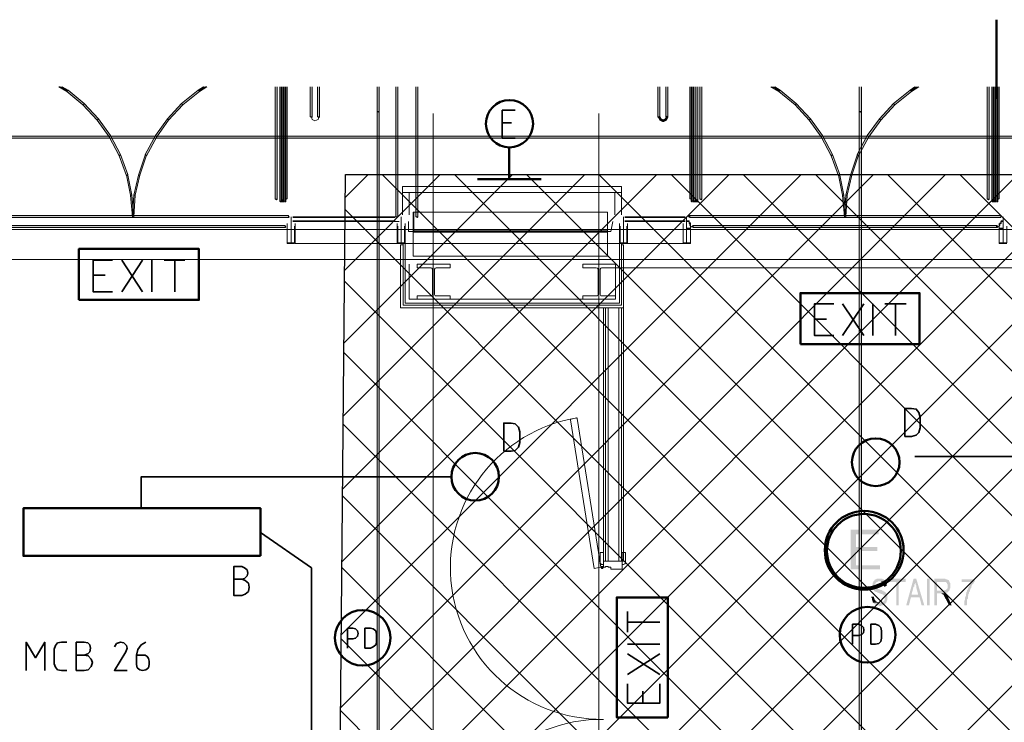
# Model space of a CAD drawing. Header units: millimetres. Extents: x 1.7 to 32.8, y 0.3 to 23.1.
# Tile 49 of 106: x 6.9 to 9.4, y 21.3 to 23.1. Entities that reach past the tile are written whole.
import ezdxf

# ---------------------------------------------------------------- set-up
doc = ezdxf.new("R2010")
doc.units = ezdxf.units.MM
doc.layers.add('PDF_Geometry', color=9, linetype='Continuous', true_color=0x808080)
doc.layers.add('PDF_Solid Fills', color=9, linetype='Continuous', true_color=0x808080)

msp = doc.modelspace()

# ---------------------------------------------------------------- hatches: boundary and pattern name
h = msp.add_hatch()
h.set_pattern_fill('ANSI37', color=256, scale=0.04)
h.paths.add_polyline_path([(7.7386, 22.7025), (12.398, 22.7025), (12.398, 20.2896), (20.6471, 20.2896), (20.6471, 18.615), (17.6427, 18.615), (17.6427, 12.7826), (14.7691, 12.7826), (14.7691, 18.5971), (7.7013, 18.5971)])
at = {"layer": 'PDF_Solid Fills', "transparency": 33554559}
for color, points in [(256, [(7.0876, 22.8777), (7.0891, 22.8793), (7.0492, 22.9127), (7.0474, 22.9109), (7.0458, 22.9093), (7.0858, 22.8759)]), (256, [(7.3742, 22.9109), (7.3724, 22.9127), (7.3309, 22.8793), (7.3325, 22.8777), (7.3343, 22.8759), (7.3758, 22.9093)]), (256, [(7.5791, 22.636), (7.5807, 22.636), (7.5807, 22.921), (7.5758, 22.921), (7.5758, 22.636)]), (256, [(7.5875, 22.636), (7.5891, 22.636), (7.5891, 22.921), (7.5841, 22.921), (7.5841, 22.636)]), (256, [(7.6541, 22.8459), (7.6559, 22.8459), (7.6559, 22.921), (7.6509, 22.921), (7.6509, 22.8459)]), (256, [(8.5391, 22.8459), (8.5409, 22.8459), (8.5409, 22.921), (8.5357, 22.921), (8.5357, 22.8459)]), (256, [(8.6041, 22.636), (8.6059, 22.636), (8.6059, 22.921), (8.6007, 22.921), (8.6007, 22.636)]), (256, [(8.6142, 22.636), (8.6158, 22.636), (8.6158, 22.921), (8.6108, 22.921), (8.6108, 22.636)]), (256, [(8.8591, 22.8777), (8.8607, 22.8793), (8.8207, 22.9127), (8.8192, 22.9109), (8.8174, 22.9093), (8.8575, 22.8759)]), (256, [(9.1458, 22.9109), (9.1442, 22.9127), (9.1024, 22.8793), (9.104, 22.8777), (9.1058, 22.8759), (9.1473, 22.9093)]), (256, [(9.3507, 22.636), (9.3525, 22.636), (9.3525, 22.921), (9.3475, 22.921), (9.3475, 22.636)]), (256, [(9.359, 22.636), (9.3608, 22.636), (9.3608, 22.921), (9.3557, 22.921), (9.3557, 22.636)]), (256, [(7.1225, 22.8393), (7.1241, 22.8409), (7.0891, 22.8793), (7.0876, 22.8777), (7.0858, 22.8759), (7.1207, 22.8375)]), (256, [(7.3325, 22.8777), (7.3309, 22.8793), (7.2959, 22.8409), (7.2975, 22.8393), (7.299, 22.8375), (7.3343, 22.8759)]), (256, [(8.8941, 22.8393), (8.8957, 22.8409), (8.8607, 22.8793), (8.8591, 22.8777), (8.8575, 22.8759), (8.8925, 22.8375)]), (256, [(9.104, 22.8777), (9.1024, 22.8793), (9.0674, 22.8409), (9.069, 22.8393), (9.0708, 22.8375), (9.1058, 22.8759)]), (256, [(7.1526, 22.7976), (7.1541, 22.7994), (7.1241, 22.8409), (7.1225, 22.8393), (7.1207, 22.8375), (7.1508, 22.796)]), (256, [(7.2975, 22.8393), (7.2959, 22.8409), (7.2659, 22.7994), (7.2674, 22.7976), (7.2693, 22.796), (7.299, 22.8375)]), (256, [(8.5192, 22.8459), (8.5174, 22.8443), (8.5208, 22.8375), (8.5224, 22.8393), (8.5242, 22.8409), (8.5208, 22.8477)]), (256, [(8.5224, 22.8393), (8.5208, 22.8375), (8.5275, 22.8344), (8.5291, 22.8359), (8.5307, 22.8375), (8.5242, 22.8409)]), (256, [(8.5291, 22.8359), (8.5307, 22.8344), (8.5375, 22.8375), (8.5357, 22.8393), (8.5341, 22.8409), (8.5275, 22.8375)]), (256, [(8.5357, 22.8393), (8.5375, 22.8375), (8.5409, 22.8443), (8.5391, 22.8459), (8.5375, 22.8477), (8.5341, 22.8409)]), (256, [(8.9241, 22.7976), (8.9257, 22.7994), (8.8957, 22.8409), (8.8941, 22.8393), (8.8925, 22.8375), (8.9225, 22.796)]), (256, [(9.069, 22.8393), (9.0674, 22.8409), (9.0374, 22.7994), (9.039, 22.7976), (9.0408, 22.796), (9.0708, 22.8375)]), (256, [(4.0943, 22.7942), (4.0943, 22.7926), (24.7553, 22.7926), (24.7553, 22.7976), (4.0943, 22.7976)]), (256, [(7.1774, 22.7509), (7.1792, 22.7527), (7.1541, 22.7994), (7.1526, 22.7976), (7.1508, 22.796), (7.1758, 22.7493)]), (256, [(7.2674, 22.7976), (7.2659, 22.7994), (7.2408, 22.7527), (7.2424, 22.7509), (7.2442, 22.7493), (7.2693, 22.796)]), (256, [(8.9492, 22.7509), (8.9507, 22.7527), (8.9257, 22.7994), (8.9241, 22.7976), (8.9225, 22.796), (8.9474, 22.7493)]), (256, [(9.039, 22.7976), (9.0374, 22.7994), (9.0124, 22.7527), (9.0142, 22.7509), (9.0157, 22.7493), (9.0408, 22.796)]), (256, [(7.1959, 22.701), (7.1975, 22.7026), (7.1792, 22.7527), (7.1774, 22.7509), (7.1758, 22.7493), (7.1941, 22.6992)]), (256, [(7.2424, 22.7509), (7.2408, 22.7509), (7.2241, 22.701), (7.2275, 22.701), (7.2442, 22.7509)]), (256, [(8.9674, 22.701), (8.969, 22.7026), (8.9507, 22.7527), (8.9492, 22.7509), (8.9474, 22.7493), (8.9659, 22.6992)]), (256, [(9.0142, 22.7509), (9.0124, 22.7509), (8.9957, 22.701), (8.999, 22.701), (9.0157, 22.7509)]), (256, [(7.2058, 22.6509), (7.2074, 22.6509), (7.1975, 22.701), (7.1941, 22.701), (7.2043, 22.6509)]), (256, [(7.2259, 22.701), (7.2241, 22.701), (7.2126, 22.6509), (7.2158, 22.6509), (7.2275, 22.701)]), (256, [(8.9774, 22.6509), (8.9792, 22.6509), (8.969, 22.701), (8.9659, 22.701), (8.9758, 22.6509)]), (256, [(8.9975, 22.701), (8.9957, 22.701), (8.9841, 22.6509), (8.9875, 22.6509), (8.999, 22.701)]), (256, [(7.2108, 22.5976), (7.2126, 22.5976), (7.2074, 22.6509), (7.2043, 22.6509), (7.2092, 22.5976)]), (256, [(7.2142, 22.6509), (7.2126, 22.6509), (7.2092, 22.5976), (7.2126, 22.5976), (7.2158, 22.6509)]), (256, [(7.5825, 22.636), (7.5825, 22.6394), (7.5791, 22.6394), (7.5791, 22.6344), (7.5825, 22.6344)]), (256, [(8.609, 22.636), (8.609, 22.6344), (8.6142, 22.6344), (8.6142, 22.6394), (8.609, 22.6394)]), (256, [(8.9823, 22.5976), (8.9841, 22.5976), (8.9792, 22.6509), (8.9758, 22.6509), (8.9808, 22.5976)]), (256, [(8.9857, 22.6509), (8.9841, 22.6509), (8.9808, 22.5976), (8.9841, 22.5976), (8.9875, 22.6509)]), (256, [(9.3541, 22.636), (9.3541, 22.6394), (9.3507, 22.6394), (9.3507, 22.6344), (9.3541, 22.6344)]), (256, [(7.5974, 22.5976), (7.5974, 22.601), (6.8242, 22.601), (6.8242, 22.596), (7.5974, 22.596)]), (256, [(9.3692, 22.5976), (9.3692, 22.601), (8.5957, 22.601), (8.5957, 22.596), (9.3692, 22.596)]), (256, [(7.5891, 22.5725), (7.5891, 22.5759), (6.8325, 22.5759), (6.8325, 22.571), (7.5891, 22.571)]), (256, [(9.3608, 22.5725), (9.3608, 22.5759), (8.6041, 22.5759), (8.6041, 22.571), (9.3608, 22.571)]), (7, [(9.0659, 21.8193), (8.9957, 21.8193), (8.9957, 21.721), (9.069, 21.721), (9.069, 21.731), (9.0092, 21.731), (9.0092, 21.766), (9.0625, 21.766), (9.0625, 21.776), (9.0092, 21.776), (9.0092, 21.8076), (9.0659, 21.8076)]), (256, [(9.0674, 21.6976), (9.0607, 21.6976), (9.0591, 21.696), (9.0575, 21.696), (9.0557, 21.6943), (9.0541, 21.6926), (9.0541, 21.6926), (9.0525, 21.691), (9.0525, 21.6893), (9.0525, 21.6893), (9.0507, 21.6876), (9.0507, 21.6743), (9.0525, 21.6726), (9.0525, 21.671), (9.0525, 21.671), (9.0541, 21.6693), (9.0541, 21.6676), (9.0557, 21.666), (9.0575, 21.666), (9.0575, 21.6643), (9.0607, 21.6643), (9.0625, 21.6627), (9.064, 21.6627), (9.0674, 21.661), (9.069, 21.661), (9.0708, 21.6593), (9.0742, 21.6593), (9.0758, 21.6576), (9.0774, 21.6576), (9.0774, 21.656), (9.0792, 21.656), (9.0807, 21.6543), (9.0807, 21.6493), (9.0807, 21.6443), (9.0792, 21.6427), (9.0792, 21.6427), (9.0774, 21.641), (9.0774, 21.641), (9.0758, 21.6393), (9.0742, 21.6393), (9.0724, 21.6376), (9.0525, 21.6376), (9.0541, 21.636), (9.0541, 21.636), (9.0557, 21.6343), (9.0575, 21.6327), (9.0591, 21.6327), (9.0607, 21.631), (9.0659, 21.631), (9.0674, 21.6293), (9.0708, 21.6293), (9.0724, 21.631), (9.0758, 21.631), (9.0774, 21.6327), (9.0792, 21.6327), (9.0807, 21.6343), (9.0823, 21.6343), (9.0823, 21.636), (9.0841, 21.6376), (9.0841, 21.6376), (9.0857, 21.6393), (9.0857, 21.6427), (9.0875, 21.6443), (9.0875, 21.656), (9.0857, 21.6576), (9.0857, 21.6593), (9.0857, 21.6593), (9.0841, 21.661), (9.0841, 21.6627), (9.0823, 21.6627), (9.0823, 21.6643), (9.0807, 21.6643), (9.0792, 21.666), (9.0774, 21.666), (9.0774, 21.6676), (9.0742, 21.6676), (9.0742, 21.6693), (9.0708, 21.6693), (9.0674, 21.671), (9.0659, 21.671), (9.064, 21.6726), (9.0607, 21.6726), (9.0591, 21.6743), (9.0591, 21.6743), (9.0575, 21.676), (9.0575, 21.6776), (9.0557, 21.6793), (9.0557, 21.6826), (9.0575, 21.6843), (9.0575, 21.686), (9.0591, 21.6876), (9.0591, 21.6876), (9.0607, 21.6893), (9.0625, 21.6893), (9.064, 21.691), (9.0823, 21.691), (9.0823, 21.6926), (9.0807, 21.6926), (9.0792, 21.6943), (9.0792, 21.696), (9.0758, 21.696), (9.0742, 21.6976), (9.069, 21.6976)]), (256, [(9.0823, 21.691), (9.0674, 21.691), (9.0724, 21.691), (9.0724, 21.6893), (9.0742, 21.6893), (9.0758, 21.6876), (9.0758, 21.6876), (9.0774, 21.686), (9.0774, 21.6843), (9.0792, 21.6843), (9.0792, 21.6776), (9.0857, 21.6793), (9.0857, 21.686), (9.0841, 21.6876), (9.0841, 21.6893), (9.0841, 21.6893)]), (256, [(9.1324, 21.6976), (9.0925, 21.6976), (9.0925, 21.6893), (9.1092, 21.6893), (9.1092, 21.631), (9.1157, 21.631), (9.1157, 21.6893), (9.1324, 21.6893)]), (256, [(9.1591, 21.6976), (9.1525, 21.6976), (9.134, 21.631), (9.1408, 21.631), (9.1458, 21.651), (9.1674, 21.651), (9.1473, 21.6576), (9.1525, 21.6776), (9.1541, 21.6776), (9.1541, 21.6826), (9.1557, 21.6843), (9.1557, 21.691)]), (256, [(9.1591, 21.6976), (9.1557, 21.691), (9.1557, 21.6876), (9.1575, 21.686), (9.1575, 21.6826), (9.1591, 21.681), (9.1591, 21.676), (9.164, 21.6576), (9.1473, 21.6576), (9.1674, 21.651), (9.1724, 21.631), (9.1792, 21.631)]), (256, [(9.2259, 21.6976), (9.204, 21.6976), (9.204, 21.631), (9.2108, 21.631), (9.2108, 21.661), (9.2308, 21.661), (9.2324, 21.6627), (9.2358, 21.6627), (9.2374, 21.6643), (9.2374, 21.6643), (9.2392, 21.666), (9.2392, 21.666), (9.2408, 21.6676), (9.2108, 21.6676), (9.2108, 21.6893), (9.2275, 21.6893), (9.2408, 21.691), (9.2408, 21.6926), (9.2392, 21.6943), (9.2374, 21.6943), (9.2358, 21.696), (9.2324, 21.696), (9.2308, 21.6976), (9.2275, 21.6976)]), (256, [(9.2408, 21.691), (9.2275, 21.6893), (9.2324, 21.6893), (9.234, 21.6876), (9.234, 21.6876), (9.2358, 21.686), (9.2358, 21.6843), (9.2374, 21.6826), (9.2374, 21.6743), (9.2358, 21.6726), (9.2358, 21.6726), (9.234, 21.671), (9.234, 21.671), (9.2324, 21.6693), (9.229, 21.6693), (9.229, 21.6676), (9.2108, 21.6676), (9.2408, 21.6676), (9.2424, 21.6693), (9.2424, 21.6726), (9.2442, 21.6743), (9.2442, 21.686), (9.2424, 21.6876), (9.2424, 21.6893), (9.2424, 21.6893)]), (256, [(9.3042, 21.696), (9.2724, 21.696), (9.2724, 21.6893), (9.2958, 21.6893), (9.2958, 21.6876), (9.294, 21.6876), (9.294, 21.6843), (9.2925, 21.6826), (9.2925, 21.681), (9.2906, 21.6793), (9.2906, 21.6776), (9.2891, 21.676), (9.2891, 21.6743), (9.2875, 21.6726), (9.2875, 21.671), (9.2875, 21.671), (9.2857, 21.6693), (9.2857, 21.666), (9.2841, 21.6643), (9.2841, 21.661), (9.2825, 21.6593), (9.2825, 21.6543), (9.2807, 21.651), (9.2807, 21.6493), (9.2807, 21.646), (9.2791, 21.6427), (9.2791, 21.631), (9.2841, 21.631), (9.2857, 21.6327), (9.2857, 21.646), (9.2875, 21.6476), (9.2875, 21.6493), (9.2875, 21.6543), (9.2891, 21.656), (9.2891, 21.6593), (9.2906, 21.661), (9.2906, 21.6643), (9.2925, 21.666), (9.2925, 21.6693), (9.294, 21.671), (9.294, 21.6726), (9.2958, 21.6743), (9.2958, 21.6776), (9.2974, 21.6793), (9.2974, 21.681), (9.299, 21.6826), (9.299, 21.6843), (9.3008, 21.6843), (9.3008, 21.686), (9.3024, 21.6876), (9.3024, 21.6893), (9.3042, 21.6893)]), (256, [(9.2308, 21.661), (9.2191, 21.661), (9.2225, 21.661), (9.2225, 21.6593), (9.2241, 21.6593), (9.2259, 21.6576), (9.2275, 21.6576), (9.2275, 21.656), (9.229, 21.6543), (9.229, 21.6527), (9.2308, 21.651), (9.2308, 21.6493), (9.2324, 21.6476), (9.234, 21.6443), (9.2408, 21.631), (9.2473, 21.631), (9.2392, 21.6493), (9.2392, 21.651), (9.2374, 21.6527), (9.2374, 21.6543), (9.2358, 21.656), (9.2358, 21.656), (9.234, 21.6576), (9.234, 21.6576), (9.2324, 21.6593), (9.2324, 21.661)]), (256, [(9.0541, 21.6527), (9.0473, 21.6527), (9.0473, 21.651), (9.0491, 21.6493), (9.0491, 21.6443), (9.0507, 21.6427), (9.0507, 21.6393), (9.0525, 21.6376), (9.069, 21.6376), (9.0659, 21.6376), (9.064, 21.6393), (9.0607, 21.6393), (9.0607, 21.641), (9.0591, 21.641), (9.0575, 21.6427), (9.0575, 21.6443), (9.0557, 21.6443), (9.0557, 21.6476), (9.0541, 21.6493), (9.0541, 21.651)])]:
    msp.add_hatch(color=color, dxfattribs=at).paths.add_polyline_path(points)

# ---------------------------------------------------------------- linework, layer by layer
msp.add_lwpolyline([(7.7386, 22.7025), (12.398, 22.7025), (12.398, 20.2896), (20.6471, 20.2896), (20.6471, 18.615), (17.6427, 18.615), (17.6427, 12.7826), (14.7691, 12.7826), (14.7691, 18.5971), (7.7013, 18.5971), (7.7386, 22.7025)])
at = {"layer": 'PDF_Geometry', "color": 5, "lineweight": 50}
msp.add_lwpolyline([(9.359, 22.891), (9.359, 23.0876)], dxfattribs=at)
at = {"layer": 'PDF_Geometry', "lineweight": 5}
for points in [[(7.0257, 22.921), (7.0458, 22.9093), (7.0474, 22.9109), (7.0492, 22.9127), (7.0341, 22.921)], [(7.0257, 22.921), (7.0257, 22.921)], [(7.0492, 22.9127), (7.0492, 22.9127)], [(7.3857, 22.921), (7.3724, 22.9127), (7.3742, 22.9109), (7.3758, 22.9093), (7.3941, 22.921)], [(7.3724, 22.9127), (7.3724, 22.9127)], [(7.3941, 22.921), (7.3941, 22.921)], [(7.3941, 22.921), (7.3941, 22.921)], [(7.5642, 22.921), (7.5642, 22.6409), (7.5692, 22.6409), (7.5692, 22.921)], [(7.5758, 22.921), (7.5758, 22.636), (7.5791, 22.636), (7.5807, 22.636), (7.5807, 22.921)], [(7.5791, 22.921), (7.5791, 22.636), (7.5841, 22.636), (7.5841, 22.921), (7.5841, 22.636), (7.5875, 22.636), (7.5891, 22.636), (7.5891, 22.921), (7.5891, 22.6425), (7.594, 22.6425), (7.594, 22.921)], [(7.5859, 22.921), (7.5859, 22.636), (7.5909, 22.636), (7.5909, 22.921)], [(7.6509, 22.921), (7.6509, 22.8459), (7.6541, 22.8459), (7.6559, 22.8459), (7.6559, 22.921)], [(7.6692, 22.921), (7.6692, 22.8459), (7.6742, 22.8459), (7.6742, 22.921)], [(7.8175, 22.921), (7.8175, 22.8592), (7.8225, 22.8592), (7.8225, 22.921)], [(7.8642, 22.921), (7.8642, 22.5976), (7.8692, 22.5976), (7.8692, 22.921)], [(7.9141, 22.921), (7.9141, 22.5976), (7.9191, 22.5976), (7.9191, 22.921)], [(8.5158, 22.921), (8.5158, 22.8459), (8.5208, 22.8459), (8.5208, 22.921)], [(8.5357, 22.921), (8.5357, 22.8459), (8.5391, 22.8459), (8.5409, 22.8459), (8.5409, 22.921)], [(8.5957, 22.921), (8.5957, 22.6425), (8.6007, 22.6425), (8.6007, 22.921), (8.6007, 22.636), (8.6041, 22.636), (8.6059, 22.636), (8.6059, 22.921), (8.6059, 22.636), (8.6108, 22.636), (8.6108, 22.921), (8.6108, 22.636), (8.6142, 22.636), (8.6158, 22.636), (8.6158, 22.921)], [(8.5991, 22.921), (8.5991, 22.636), (8.6041, 22.636), (8.6041, 22.921)], [(8.6208, 22.921), (8.6208, 22.6409), (8.6257, 22.6409), (8.6257, 22.921)], [(8.7975, 22.921), (8.8174, 22.9093), (8.8192, 22.9109), (8.8207, 22.9127), (8.8074, 22.921)], [(8.8207, 22.9127), (8.8207, 22.9127)], [(9.0173, 22.921), (9.0173, 22.8592), (9.0225, 22.8592), (9.0225, 22.921)], [(9.1557, 22.921), (9.1442, 22.9127), (9.1458, 22.9109), (9.1473, 22.9093), (9.1658, 22.921)], [(9.1442, 22.9127), (9.1442, 22.9127)], [(9.3358, 22.921), (9.3358, 22.6409), (9.3408, 22.6409), (9.3408, 22.921)], [(9.3475, 22.921), (9.3475, 22.636), (9.3507, 22.636), (9.3525, 22.636), (9.3525, 22.921)], [(9.3507, 22.921), (9.3507, 22.636), (9.3557, 22.636), (9.3557, 22.921), (9.3557, 22.636), (9.359, 22.636), (9.3608, 22.636), (9.3608, 22.921), (9.3608, 22.6425), (9.3658, 22.6425), (9.3658, 22.921)], [(9.3575, 22.921), (9.3575, 22.636), (9.3624, 22.636), (9.3624, 22.921)], [(7.0891, 22.8793), (7.0891, 22.8793)], [(7.3309, 22.8793), (7.3309, 22.8793)], [(8.8607, 22.8793), (8.8607, 22.8793)], [(9.1024, 22.8793), (9.1024, 22.8793)], [(7.1241, 22.8409), (7.1241, 22.8409)], [(7.2959, 22.8409), (7.2959, 22.8409)], [(7.6559, 22.8459), (7.6541, 22.8443), (7.6509, 22.8459)], [(7.6742, 22.8459), (7.6726, 22.8443), (7.6692, 22.8459)], [(8.5158, 22.8459), (8.5174, 22.8443)], [(8.5208, 22.8375), (8.5208, 22.8375)], [(8.5275, 22.8344), (8.5307, 22.8344)], [(8.5375, 22.8375), (8.5375, 22.8375)], [(8.5409, 22.8443), (8.5409, 22.8459)], [(8.8957, 22.8409), (8.8957, 22.8409)], [(9.0674, 22.8409), (9.0674, 22.8409)], [(7.1541, 22.7994), (7.1541, 22.7994)], [(7.2659, 22.7994), (7.2659, 22.7994)], [(8.9257, 22.7994), (8.9257, 22.7994)], [(9.0374, 22.7994), (9.0374, 22.7994)], [(7.1792, 22.7527), (7.1792, 22.7527)], [(7.2408, 22.7527), (7.2408, 22.7509)], [(8.9507, 22.7527), (8.9507, 22.7527)], [(9.0124, 22.7527), (9.0124, 22.7509)], [(7.1975, 22.701), (7.1975, 22.7026)], [(7.2241, 22.701), (7.2241, 22.701)], [(8.969, 22.701), (8.969, 22.7026)], [(8.9957, 22.701), (8.9957, 22.701)], [(7.2074, 22.6509), (7.2074, 22.6509)], [(7.2126, 22.6509), (7.2126, 22.6509)], [(7.5692, 22.6409), (7.5674, 22.6394), (7.5642, 22.6409)], [(7.594, 22.6425), (7.5925, 22.6409), (7.5891, 22.6425)], [(8.6007, 22.6425), (8.5991, 22.6409), (8.5957, 22.6425)], [(8.6257, 22.6409), (8.6241, 22.6394), (8.6208, 22.6409)], [(8.9792, 22.6509), (8.9792, 22.6509)], [(8.9841, 22.6509), (8.9841, 22.6509)], [(9.3408, 22.6409), (9.3392, 22.6394), (9.3358, 22.6409)], [(9.3658, 22.6425), (9.364, 22.6409), (9.3608, 22.6425)], [(7.5791, 22.6344), (7.5776, 22.6344), (7.5758, 22.636)], [(7.5875, 22.6344), (7.5859, 22.6344), (7.5841, 22.636), (7.5841, 22.6344), (7.5825, 22.6344)], [(7.5909, 22.636), (7.5909, 22.6344), (7.5891, 22.6344)], [(8.5991, 22.636), (8.6007, 22.6344), (8.6025, 22.6344)], [(8.6041, 22.6344), (8.6059, 22.6344), (8.6059, 22.636), (8.6074, 22.6344), (8.609, 22.6344)], [(8.6142, 22.6344), (8.6158, 22.6344), (8.6158, 22.636)], [(9.3507, 22.6344), (9.3491, 22.6344), (9.3475, 22.636)], [(9.359, 22.6344), (9.3575, 22.6344), (9.3557, 22.636), (9.3557, 22.6344), (9.3541, 22.6344)], [(9.3624, 22.636), (9.3624, 22.6344), (9.3608, 22.6344)], [(7.5974, 22.601), (7.5992, 22.5976), (7.5974, 22.596)], [(7.8692, 22.5976), (7.8674, 22.596), (7.8642, 22.5976)], [(7.9191, 22.5976), (7.9175, 22.596), (7.9141, 22.5976)], [(8.5957, 22.596), (8.5926, 22.5976), (8.5957, 22.601)], [(9.3692, 22.601), (9.3708, 22.5976), (9.3692, 22.596)], [(7.5891, 22.5759), (7.5909, 22.5725), (7.5891, 22.571)], [(8.6041, 22.571), (8.6007, 22.5725), (8.6041, 22.5759)], [(9.3608, 22.5759), (9.3624, 22.5725), (9.3608, 22.571)]]:
    msp.add_lwpolyline(points, dxfattribs=at)
for points in [[(7.0291, 22.921), (7.0258, 22.921)], [(7.0876, 22.8777), (7.0891, 22.8793), (7.0492, 22.9127), (7.0474, 22.9109), (7.0458, 22.9093), (7.0858, 22.8759)], [(7.0492, 22.9127), (7.0492, 22.9127), (7.0474, 22.9109)], [(7.3742, 22.9109), (7.3724, 22.9127), (7.3309, 22.8793), (7.3325, 22.8777), (7.3343, 22.8759), (7.3758, 22.9093)], [(7.3724, 22.9127), (7.3724, 22.9127), (7.3742, 22.9109)], [(7.3758, 22.9093), (7.3875, 22.921), (7.3875, 22.921)], [(7.3941, 22.921), (7.3909, 22.921), (7.3941, 22.921)], [(7.8225, 22.921), (7.8225, 22.8592), (7.8175, 22.8592), (7.8175, 22.921), (7.8175, 0.2783), (7.8225, 0.2783)], [(8.8591, 22.8777), (8.8607, 22.8793), (8.8207, 22.9127), (8.8192, 22.9109), (8.8174, 22.9093), (8.8575, 22.8759)], [(8.8207, 22.9127), (8.8207, 22.9127), (8.8192, 22.9109)], [(9.0225, 22.921), (9.0225, 22.8592), (9.0173, 22.8592), (9.0173, 22.921), (9.0173, 0.2783), (9.0225, 0.2783)], [(9.1458, 22.9109), (9.1442, 22.9127), (9.1024, 22.8793), (9.104, 22.8777), (9.1058, 22.8759), (9.1473, 22.9093)], [(9.1442, 22.9127), (9.1442, 22.9127), (9.1458, 22.9109)], [(7.1225, 22.8393), (7.1241, 22.8409), (7.0891, 22.8793), (7.0876, 22.8777), (7.0858, 22.8759), (7.1207, 22.8375)], [(7.0891, 22.8793), (7.0891, 22.8793), (7.0876, 22.8777)], [(7.3325, 22.8777), (7.3309, 22.8793), (7.2959, 22.8409), (7.2975, 22.8393), (7.299, 22.8375), (7.3343, 22.8759)], [(7.3309, 22.8793), (7.3309, 22.8793), (7.3325, 22.8777)], [(7.8175, 22.8592), (7.8209, 22.8576), (7.8225, 22.8592), (7.8209, 22.8576)], [(8.8941, 22.8393), (8.8957, 22.8409), (8.8607, 22.8793), (8.8591, 22.8777), (8.8575, 22.8759), (8.8925, 22.8375)], [(8.8607, 22.8793), (8.8607, 22.8793), (8.8591, 22.8777)], [(9.0173, 22.8592), (9.0207, 22.8576), (9.0225, 22.8592), (9.0207, 22.8576)], [(9.104, 22.8777), (9.1024, 22.8793), (9.0674, 22.8409), (9.069, 22.8393), (9.0708, 22.8375), (9.1058, 22.8759)], [(9.1024, 22.8793), (9.1024, 22.8793), (9.104, 22.8777)], [(7.1526, 22.7976), (7.1541, 22.7994), (7.1241, 22.8409), (7.1225, 22.8393), (7.1207, 22.8375), (7.1508, 22.796)], [(7.1241, 22.8409), (7.1241, 22.8409), (7.1225, 22.8393)], [(7.2975, 22.8393), (7.2959, 22.8409), (7.2659, 22.7994), (7.2674, 22.7976), (7.2693, 22.796), (7.299, 22.8375)], [(7.2959, 22.8409), (7.2959, 22.8409), (7.2975, 22.8393)], [(8.5192, 22.8459), (8.5174, 22.8443), (8.5208, 22.8375), (8.5224, 22.8393), (8.5242, 22.8409), (8.5208, 22.8477)], [(8.5224, 22.8393), (8.5208, 22.8375), (8.5275, 22.8344), (8.5291, 22.8359), (8.5307, 22.8375), (8.5242, 22.8409)], [(8.5208, 22.8375), (8.5208, 22.8375), (8.5224, 22.8393)], [(8.5291, 22.8359), (8.5307, 22.8344), (8.5375, 22.8375), (8.5357, 22.8393), (8.5341, 22.8409), (8.5275, 22.8375)], [(8.5357, 22.8393), (8.5375, 22.8375), (8.5409, 22.8443), (8.5391, 22.8459), (8.5375, 22.8477), (8.5341, 22.8409)], [(8.5375, 22.8375), (8.5375, 22.8375), (8.5357, 22.8393)], [(8.9241, 22.7976), (8.9257, 22.7994), (8.8957, 22.8409), (8.8941, 22.8393), (8.8925, 22.8375), (8.9225, 22.796)], [(8.8957, 22.8409), (8.8957, 22.8409), (8.8941, 22.8393)], [(9.069, 22.8393), (9.0674, 22.8409), (9.0374, 22.7994), (9.039, 22.7976), (9.0408, 22.796), (9.0708, 22.8375)], [(9.0674, 22.8409), (9.0674, 22.8409), (9.069, 22.8393)], [(4.0943, 22.7942), (4.0943, 22.7926), (24.7553, 22.7926), (24.7553, 22.7976), (4.0943, 22.7976)], [(7.1774, 22.7509), (7.1792, 22.7527), (7.1541, 22.7994), (7.1526, 22.7976), (7.1508, 22.796), (7.1758, 22.7493)], [(7.1541, 22.7994), (7.1541, 22.7994), (7.1526, 22.7976)], [(7.2674, 22.7976), (7.2659, 22.7994), (7.2408, 22.7527), (7.2424, 22.7509), (7.2442, 22.7493), (7.2693, 22.796)], [(7.2659, 22.7994), (7.2659, 22.7994), (7.2674, 22.7976)], [(8.9492, 22.7509), (8.9507, 22.7527), (8.9257, 22.7994), (8.9241, 22.7976), (8.9225, 22.796), (8.9474, 22.7493)], [(8.9257, 22.7994), (8.9257, 22.7994), (8.9241, 22.7976)], [(9.039, 22.7976), (9.0374, 22.7994), (9.0124, 22.7527), (9.0142, 22.7509), (9.0157, 22.7493), (9.0408, 22.796)], [(9.0374, 22.7994), (9.0374, 22.7994), (9.039, 22.7976)], [(7.1959, 22.701), (7.1975, 22.7026), (7.1792, 22.7527), (7.1774, 22.7509), (7.1758, 22.7493), (7.1941, 22.6992)], [(7.1792, 22.7527), (7.1792, 22.7527), (7.1774, 22.7509)], [(7.2424, 22.7509), (7.2408, 22.7509), (7.2241, 22.701), (7.2275, 22.701), (7.2442, 22.7509)], [(8.9674, 22.701), (8.969, 22.7026), (8.9507, 22.7527), (8.9492, 22.7509), (8.9474, 22.7493), (8.9659, 22.6992)], [(8.9507, 22.7527), (8.9507, 22.7527), (8.9492, 22.7509)], [(9.0142, 22.7509), (9.0124, 22.7509), (8.9957, 22.701), (8.999, 22.701), (9.0157, 22.7509)], [(7.2058, 22.6509), (7.2074, 22.6509), (7.1975, 22.701), (7.1941, 22.701), (7.2043, 22.6509)], [(7.2259, 22.701), (7.2241, 22.701), (7.2126, 22.6509), (7.2158, 22.6509), (7.2275, 22.701)], [(7.2241, 22.701), (7.2259, 22.701)], [(8.9774, 22.6509), (8.9792, 22.6509), (8.969, 22.701), (8.9659, 22.701), (8.9758, 22.6509)], [(8.9975, 22.701), (8.9957, 22.701), (8.9841, 22.6509), (8.9875, 22.6509), (8.999, 22.701)], [(8.9957, 22.701), (8.9975, 22.701)], [(7.2108, 22.5976), (7.2126, 22.5976), (7.2074, 22.6509), (7.2043, 22.6509), (7.2092, 22.5976)], [(7.2074, 22.6509), (7.2058, 22.6509)], [(7.2142, 22.6509), (7.2126, 22.6509), (7.2092, 22.5976), (7.2126, 22.5976), (7.2158, 22.6509)], [(7.2126, 22.6509), (7.2142, 22.6509)], [(7.5825, 22.636), (7.5825, 22.6394), (7.5791, 22.6394), (7.5791, 22.6344), (7.5825, 22.6344)], [(8.609, 22.636), (8.609, 22.6344), (8.6142, 22.6344), (8.6142, 22.6394), (8.609, 22.6394)], [(8.9823, 22.5976), (8.9841, 22.5976), (8.9792, 22.6509), (8.9758, 22.6509), (8.9808, 22.5976)], [(8.9792, 22.6509), (8.9774, 22.6509)], [(8.9857, 22.6509), (8.9841, 22.6509), (8.9808, 22.5976), (8.9841, 22.5976), (8.9875, 22.6509)], [(8.9841, 22.6509), (8.9857, 22.6509)], [(9.3541, 22.636), (9.3541, 22.6394), (9.3507, 22.6394), (9.3507, 22.6344), (9.3541, 22.6344)], [(7.5974, 22.5976), (7.5974, 22.601), (6.8242, 22.601), (6.8242, 22.596), (7.5974, 22.596)], [(7.2092, 22.5976), (7.2108, 22.596), (7.2126, 22.5976), (7.2108, 22.596)], [(9.3692, 22.5976), (9.3692, 22.601), (8.5957, 22.601), (8.5957, 22.596), (9.3692, 22.596)], [(8.9808, 22.5976), (8.9823, 22.596), (8.9841, 22.5976), (8.9823, 22.596)], [(7.5891, 22.5725), (7.5891, 22.5759), (6.8325, 22.5759), (6.8325, 22.571), (7.5891, 22.571)], [(9.3608, 22.5725), (9.3608, 22.5759), (8.6041, 22.5759), (8.6041, 22.571), (9.3608, 22.571)]]:
    msp.add_lwpolyline(points, close=True, dxfattribs=at)
at = {"layer": 'PDF_Geometry', "color": 7, "lineweight": 35}
for points in [[(8.1608, 22.7926), (8.1292, 22.7926), (8.1292, 22.8626), (8.1608, 22.8626)], [(8.1524, 22.831), (8.1292, 22.831)], [(7.1591, 22.4109), (7.1108, 22.4109), (7.1108, 22.4893), (7.1591, 22.4893)], [(7.1826, 22.4109), (7.234, 22.4893)], [(7.1826, 22.4893), (7.234, 22.4109)], [(7.2575, 22.4109), (7.2575, 22.4893)], [(7.2875, 22.4893), (7.3392, 22.4893)], [(7.3142, 22.4893), (7.3142, 22.4109)], [(7.1108, 22.4526), (7.1408, 22.4526)], [(8.9541, 22.3026), (8.9058, 22.3026), (8.9058, 22.381), (8.9541, 22.381)], [(8.9758, 22.3026), (9.0291, 22.381)], [(8.9758, 22.381), (9.0291, 22.3026)], [(9.0507, 22.3026), (9.0507, 22.381)], [(9.0807, 22.381), (9.134, 22.381)], [(9.1074, 22.381), (9.1074, 22.3026)], [(8.9058, 22.3426), (8.9358, 22.3426)], [(11.6374, 22.1476), (9.8174, 22.1476), (9.8174, 22.001), (9.1557, 22.001)], [(8.0026, 21.951), (7.2309, 21.951), (7.2309, 21.8726)], [(7.5275, 20.7127), (7.6541, 20.8043), (7.6541, 21.7243), (7.5275, 21.8126)], [(7.4807, 21.696), (7.4875, 21.6976), (7.4941, 21.7043), (7.4959, 21.711), (7.4941, 21.7193), (7.4875, 21.7243), (7.4807, 21.7277), (7.4609, 21.7277), (7.4609, 21.656), (7.4807, 21.656), (7.4891, 21.6593), (7.4974, 21.666), (7.4992, 21.676), (7.4974, 21.686), (7.4891, 21.6926), (7.4807, 21.696), (7.4609, 21.696)], [(8.4409, 21.5643), (8.4409, 21.616)], [(8.4409, 21.5893), (8.5208, 21.5893)], [(9.0008, 21.5343), (9.0008, 21.5843), (9.0157, 21.5843), (9.0225, 21.581), (9.0275, 21.576), (9.0291, 21.5693), (9.0275, 21.5626), (9.0225, 21.5577), (9.0157, 21.556), (9.0008, 21.556)], [(7.7441, 21.5243), (7.7441, 21.5743), (7.7575, 21.5743), (7.7642, 21.5726), (7.7692, 21.5677), (7.7708, 21.561), (7.7692, 21.5543), (7.7642, 21.5493), (7.7575, 21.5477), (7.7441, 21.5477)], [(6.9442, 21.4693), (6.9442, 21.5393), (6.9675, 21.501), (6.9907, 21.5393), (6.9907, 21.4693)], [(7.0458, 21.4693), (7.0325, 21.4693), (7.0226, 21.471), (7.0176, 21.4776), (7.0142, 21.486), (7.0142, 21.5226), (7.0176, 21.531), (7.0226, 21.5377), (7.0325, 21.5393), (7.0458, 21.5393)], [(7.0891, 21.5076), (7.0975, 21.511), (7.1025, 21.516), (7.1043, 21.5243), (7.1025, 21.5326), (7.0975, 21.5377), (7.0891, 21.5393), (7.0691, 21.5393), (7.0691, 21.4693), (7.0891, 21.4693), (7.0991, 21.471), (7.1058, 21.4793), (7.1092, 21.4893), (7.1058, 21.4976), (7.0991, 21.506), (7.0891, 21.5076), (7.0691, 21.5076)], [(7.1959, 21.4693), (7.1641, 21.4693), (7.1925, 21.516), (7.1959, 21.5243), (7.1941, 21.531), (7.1876, 21.5377), (7.1792, 21.5393), (7.1693, 21.536), (7.1641, 21.5277)], [(7.2424, 21.5393), (7.2309, 21.5326), (7.2225, 21.521), (7.2191, 21.5076), (7.2191, 21.4843), (7.2207, 21.476), (7.2275, 21.471), (7.234, 21.4693), (7.2424, 21.471), (7.2492, 21.476), (7.2507, 21.4843), (7.2507, 21.4927), (7.2492, 21.4993), (7.2458, 21.5043), (7.2408, 21.5076), (7.2191, 21.5076)], [(8.5208, 21.5343), (8.4409, 21.5343)], [(8.5208, 21.4593), (8.4409, 21.511)], [(8.4409, 21.4593), (8.5208, 21.511)], [(8.5208, 21.436), (8.5208, 21.3877), (8.4409, 21.3877), (8.4409, 21.436)], [(8.479, 21.3877), (8.479, 21.4176)]]:
    msp.add_lwpolyline(points, dxfattribs=at)
at = {"layer": 'PDF_Geometry', "lineweight": 18}
for points in [[(7.6541, 22.8459), (7.6559, 22.8393), (7.6624, 22.8359), (7.6708, 22.8393), (7.6726, 22.8459)], [(7.9574, 19.931), (7.9574, 22.8542)], [(8.3691, 19.931), (8.3691, 22.8542)], [(7.5891, 22.636), (7.5891, 22.6376)], [(7.8974, 22.6026), (7.8974, 22.6576), (7.8809, 22.6576), (7.8809, 22.6026)], [(8.4091, 22.6026), (8.4091, 22.6576), (8.4258, 22.6576), (8.4258, 22.6026)], [(8.6025, 22.636), (8.6025, 22.6376)], [(9.3608, 22.636), (9.3608, 22.6376)], [(14.8756, 20.1044), (12.1907, 20.1044), (12.1907, 20.1727), (12.1907, 22.6276), (11.764, 22.6276), (11.764, 22.491), (6.5091, 22.491), (6.5091, 22.6276), (6.0924, 22.6276), (6.0924, 20.1727)], [(7.6042, 22.531), (7.6042, 22.5976)], [(7.8624, 22.5976), (7.6076, 22.5976)], [(7.8624, 22.596), (7.6076, 22.596)], [(7.8775, 22.531), (7.8775, 22.5976)], [(7.9091, 22.6093), (7.9091, 22.5626)], [(8.4307, 22.531), (8.4307, 22.5976)], [(8.5842, 22.5976), (8.4341, 22.5976)], [(8.5842, 22.596), (8.4341, 22.596)], [(8.5874, 22.531), (8.5874, 22.5976)], [(9.3757, 22.531), (9.3757, 22.5976)], [(11.764, 22.5659), (6.5091, 22.5659)], [(7.594, 22.5809), (7.594, 22.531), (7.6125, 22.531)], [(7.6125, 22.5744), (7.6125, 22.5326), (7.594, 22.5326), (7.594, 22.5744)], [(7.6076, 22.5877), (7.8624, 22.5877)], [(7.8726, 22.5859), (7.6076, 22.5859)], [(8.0658, 22.531), (7.6141, 22.531), (7.6141, 22.5809)], [(7.8674, 22.5809), (7.8674, 22.531), (7.8875, 22.531), (7.8825, 22.531), (7.8825, 22.3776), (8.4258, 22.3776), (8.4258, 22.531), (8.4208, 22.531)], [(7.8859, 22.5744), (7.8859, 22.5326), (7.8692, 22.5326), (7.8692, 22.5744)], [(7.8875, 22.531), (7.8875, 22.5809)], [(7.8958, 22.5859), (7.8958, 22.5609), (8.3991, 22.5609), (8.4041, 22.5859)], [(8.579, 22.531), (8.4409, 22.531), (8.4208, 22.531), (8.4208, 22.5809)], [(8.4391, 22.5744), (8.4391, 22.5326), (8.4224, 22.5326), (8.4224, 22.5744)], [(8.4341, 22.5877), (8.5842, 22.5877)], [(8.5842, 22.5859), (8.4341, 22.5859)], [(8.4409, 22.531), (8.4409, 22.5809)], [(8.579, 22.5809), (8.579, 22.531), (8.5975, 22.531), (8.5975, 22.5809)], [(8.5975, 22.5744), (8.5975, 22.5326), (8.579, 22.5326), (8.579, 22.5744)], [(8.5874, 22.5676), (8.5975, 22.5676), (8.5975, 22.5725), (8.6041, 22.5725), (8.6041, 22.5744), (8.6025, 22.5744), (8.6041, 22.5744), (8.6041, 22.5725), (8.6007, 22.5725), (8.6007, 22.5744), (8.6007, 22.5725), (8.5975, 22.5725), (8.5975, 22.5827), (8.5957, 22.5827), (8.5957, 22.5809), (8.5941, 22.5809), (8.5941, 22.5877), (8.5874, 22.5877)], [(8.5874, 22.5859), (8.5941, 22.5859), (8.5941, 22.5809), (8.5957, 22.5809), (8.5957, 22.5759), (8.5975, 22.5759), (8.5975, 22.5693), (8.5874, 22.5693)], [(9.3757, 22.5676), (9.3658, 22.5676), (9.3658, 22.5725), (9.359, 22.5725), (9.359, 22.5744), (9.3608, 22.5744), (9.3608, 22.5725), (9.3624, 22.5725), (9.3624, 22.5744), (9.3624, 22.5725), (9.3658, 22.5725), (9.3658, 22.5759), (9.3674, 22.5759), (9.3674, 22.5827), (9.3674, 22.5809), (9.3692, 22.5809), (9.3692, 22.5859), (9.3708, 22.5859), (9.3708, 22.5877), (9.3757, 22.5877)], [(9.3757, 22.5859), (9.3708, 22.5859), (9.3708, 22.5809), (9.3674, 22.5809), (9.3674, 22.5759), (9.3658, 22.5759), (9.3658, 22.5693), (9.3674, 22.5693), (9.3757, 22.5693)], [(9.3658, 22.5809), (9.3658, 22.531), (9.3841, 22.531)], [(9.3841, 22.5744), (9.3841, 22.5326), (9.3658, 22.5326), (9.3658, 22.5744)], [(7.8825, 22.5276), (7.8757, 22.5276), (7.8757, 22.371), (8.4307, 22.371), (8.4307, 22.5276), (8.4258, 22.5276)], [(7.8859, 22.531), (7.8859, 22.5326)], [(8.4391, 22.531), (8.4391, 22.5326)], [(7.8974, 22.4793), (7.8974, 22.3926), (8.4109, 22.3926), (8.4109, 22.4793)], [(7.9992, 22.4793), (7.9175, 22.4793)], [(8.4109, 22.4709), (9.8075, 22.4709)], [(8.4307, 22.371), (8.4307, 21.741), (8.3808, 21.741), (8.3808, 22.371)], [(8.3858, 22.371), (8.3858, 21.741)], [(8.3924, 22.371), (8.3924, 21.741)], [(8.4192, 22.371), (8.4192, 21.741)], [(8.4258, 22.371), (8.4258, 21.741)], [(8.3924, 21.726), (8.3991, 21.726), (8.3991, 21.721), (8.4276, 21.721), (8.4276, 21.741), (8.3808, 21.741), (8.3808, 21.726), (8.3858, 21.726), (8.3808, 21.726), (8.3858, 21.726), (8.3858, 21.7277), (8.3924, 21.7277), (8.3924, 21.726), (8.3991, 21.726), (8.3991, 21.721), (8.4258, 21.721)], [(8.4291, 21.741), (8.3824, 21.741)]]:
    msp.add_lwpolyline(points, dxfattribs=at)
at = {"layer": 'PDF_Geometry', "color": 3, "lineweight": 50}
for points in [[(8.1459, 22.691), (8.1459, 22.7694)], [(8.0676, 22.691), (8.2258, 22.691)]]:
    msp.add_lwpolyline(points, dxfattribs=at)
at = {"layer": 'PDF_Geometry', "lineweight": 18}
for points in [[(7.8809, 22.6725), (8.4258, 22.6725), (8.4258, 22.6576), (7.8809, 22.6576)], [(8.3908, 22.5626), (8.3908, 22.6093), (7.9075, 22.6093), (7.9075, 22.5626)], [(8.3908, 22.4993), (8.3908, 22.5593), (7.9075, 22.5593), (7.9075, 22.4993)], [(7.8875, 22.3826), (7.8875, 22.531), (8.4208, 22.531), (8.4208, 22.3826)], [(7.9992, 22.4793), (7.9992, 22.4709), (7.9642, 22.4709), (7.9624, 22.4693), (7.9608, 22.4676), (7.9608, 22.4043), (7.9624, 22.4009), (7.9992, 22.4009), (7.9992, 22.3926), (7.9175, 22.3926), (7.9175, 22.4009), (7.954, 22.4009), (7.9558, 22.4043), (7.9558, 22.4676), (7.954, 22.4693), (7.9525, 22.4709), (7.9175, 22.4709), (7.9175, 22.4793)], [(8.4109, 22.4793), (8.4109, 22.4709), (8.3759, 22.4709), (8.3741, 22.4693), (8.3725, 22.4676), (8.3725, 22.4043), (8.3741, 22.4009), (8.4109, 22.4009), (8.4109, 22.3926), (8.3292, 22.3926), (8.3292, 22.4009), (8.3657, 22.4009), (8.3675, 22.4043), (8.3675, 22.4676), (8.3657, 22.4693), (8.3626, 22.4709), (8.3292, 22.4709), (8.3292, 22.4793)], [(8.3158, 22.096), (8.3741, 21.726), (8.3574, 21.7226), (8.2991, 22.0926), (8.2991, 22.0943), (8.3007, 22.0943), (8.314, 22.0976)], [(8.3725, 21.736), (8.3741, 21.7343), (8.3759, 21.7326), (8.3808, 21.7326), (8.3808, 21.7626), (8.3725, 21.7626)], [(8.4357, 21.736), (8.4357, 21.7626), (8.4276, 21.7626), (8.4276, 21.7326), (8.4307, 21.7326), (8.4341, 21.7343)], [(8.3808, 21.726), (8.379, 21.7277), (8.3759, 21.7277), (8.3741, 21.726), (8.3759, 21.7226), (8.379, 21.7226)], [(8.3775, 21.7277), (8.3759, 21.7277), (8.379, 21.7277)], [(8.3759, 21.7226), (8.379, 21.7226), (8.3775, 21.7226)]]:
    msp.add_lwpolyline(points, close=True, dxfattribs=at)
at = {"layer": 'PDF_Geometry', "color": 3, "lineweight": 50}
for points in [[(7.0758, 22.3909), (7.3742, 22.3909), (7.3742, 22.5176), (7.0758, 22.5176)], [(8.8708, 22.281), (9.1674, 22.281), (9.1674, 22.4076), (8.8708, 22.4076)], [(7.5275, 21.7543), (7.5275, 21.8726), (6.9375, 21.8726), (6.9375, 21.7543)], [(8.5409, 21.3526), (8.5409, 21.651), (8.414, 21.651), (8.414, 21.3526)]]:
    msp.add_lwpolyline(points, close=True, dxfattribs=at)
at = {"layer": 'PDF_Geometry', "color": 7, "lineweight": 35}
for points in [[(9.1309, 22.051), (9.1473, 22.051), (9.1591, 22.0543), (9.1658, 22.061), (9.169, 22.0726), (9.169, 22.0993), (9.1658, 22.111), (9.1591, 22.1193), (9.1473, 22.121), (9.1309, 22.121)], [(8.1326, 22.0143), (8.1508, 22.0143), (8.1608, 22.016), (8.1691, 22.0243), (8.1725, 22.036), (8.1725, 22.0626), (8.1691, 22.0743), (8.1608, 22.0826), (8.1508, 22.0843), (8.1326, 22.0843)], [(9.0458, 21.5343), (9.0575, 21.5343), (9.0659, 21.536), (9.0708, 21.541), (9.0724, 21.5493), (9.0724, 21.5677), (9.0708, 21.576), (9.0659, 21.581), (9.0575, 21.5843), (9.0458, 21.5843)], [(7.7875, 21.5243), (7.8008, 21.5243), (7.8076, 21.5277), (7.8141, 21.5326), (7.8159, 21.5393), (7.8159, 21.5593), (7.8141, 21.5677), (7.8076, 21.5726), (7.8008, 21.5743), (7.7875, 21.5743)]]:
    msp.add_lwpolyline(points, close=True, dxfattribs=at)
at = {"layer": 'PDF_Geometry', "lineweight": 18}
msp.add_lwpolyline([(8.3158, 22.0976, 0.925225), (8.3808, 21.3477, 0.417106), (8.0008, 20.9727)], format="xyb", dxfattribs=at)
at = {"layer": 'PDF_Geometry', "color": 3, "lineweight": 50}
for centre, radius in [((8.147, 22.8289), 0.0587), ((9.0582, 21.9871), 0.0593), ((8.0617, 21.9509), 0.0592), ((7.7818, 21.5503), 0.0691), ((9.0381, 21.5582), 0.0693)]:
    msp.add_circle(centre, radius, dxfattribs=at)
at = {"layer": 'PDF_Geometry', "color": 4, "lineweight": 50}
for centre, radius in [((9.0296, 21.7681), 0.0979), ((9.0288, 21.7666), 0.0919)]:
    msp.add_circle(centre, radius, dxfattribs=at)
at = {"layer": 'PDF_Solid Fills', "lineweight": 5, "transparency": 33554559}
for points in [[(7.0474, 22.9109), (7.0257, 22.921), (7.0458, 22.9093)], [(7.0492, 22.9127), (7.0257, 22.921), (7.0474, 22.9109)], [(7.0492, 22.9127), (7.0291, 22.921), (7.0257, 22.921)], [(7.0492, 22.9127), (7.0341, 22.921), (7.0291, 22.921)], [(7.3742, 22.9109), (7.3875, 22.921), (7.3724, 22.9127)], [(7.3875, 22.921), (7.3857, 22.921), (7.3724, 22.9127)], [(7.3742, 22.9109), (7.3758, 22.9093), (7.3875, 22.921)], [(7.3909, 22.921), (7.3758, 22.9093), (7.3941, 22.921)], [(7.3758, 22.9093), (7.3909, 22.921), (7.3875, 22.921)], [(7.5642, 22.6409), (7.5692, 22.6409), (7.5642, 22.921), (7.5692, 22.921)], [(7.5791, 22.636), (7.5841, 22.636), (7.5791, 22.921), (7.5841, 22.921)], [(7.5859, 22.636), (7.5909, 22.636), (7.5859, 22.921), (7.5909, 22.921)], [(7.5891, 22.6425), (7.594, 22.6425), (7.5891, 22.921), (7.594, 22.921)], [(7.6692, 22.8459), (7.6742, 22.8459), (7.6692, 22.921), (7.6742, 22.921)], [(7.8175, 0.2783), (7.8225, 0.2783), (7.8175, 22.921), (7.8225, 22.921)], [(7.8175, 22.8592), (7.8225, 22.8592), (7.8175, 22.921), (7.8225, 22.921)], [(7.8175, 22.8592), (7.8225, 22.8592), (7.8175, 22.921), (7.8225, 22.921)], [(7.8642, 22.5976), (7.8692, 22.5976), (7.8642, 22.921), (7.8692, 22.921)], [(8.5158, 22.8459), (8.5208, 22.8459), (8.5158, 22.921), (8.5208, 22.921)], [(8.5991, 22.636), (8.6041, 22.636), (8.5991, 22.921), (8.6041, 22.921)], [(8.6059, 22.636), (8.6108, 22.636), (8.6059, 22.921), (8.6108, 22.921)], [(8.6208, 22.6409), (8.6257, 22.6409), (8.6208, 22.921), (8.6257, 22.921)], [(8.8192, 22.9109), (8.7975, 22.921), (8.8174, 22.9093)], [(8.8207, 22.9127), (8.7991, 22.921), (8.8192, 22.9109)], [(8.8207, 22.9127), (8.804, 22.921), (8.7991, 22.921)], [(8.8207, 22.9127), (8.8074, 22.921), (8.804, 22.921)], [(9.0173, 0.2783), (9.0225, 0.2783), (9.0173, 22.921), (9.0225, 22.921)], [(9.0173, 22.8592), (9.0225, 22.8592), (9.0173, 22.921), (9.0225, 22.921)], [(9.0173, 22.8592), (9.0225, 22.8592), (9.0173, 22.921), (9.0225, 22.921)], [(9.1458, 22.9109), (9.1575, 22.921), (9.1442, 22.9127)], [(9.1575, 22.921), (9.1557, 22.921), (9.1442, 22.9127)], [(9.1458, 22.9109), (9.1473, 22.9093), (9.1575, 22.921)], [(9.1473, 22.9093), (9.1658, 22.921), (9.1609, 22.921)], [(9.1473, 22.9093), (9.1609, 22.921), (9.1591, 22.921)], [(9.1473, 22.9093), (9.1591, 22.921), (9.1575, 22.921)], [(9.3358, 22.6409), (9.3408, 22.6409), (9.3358, 22.921), (9.3408, 22.921)], [(9.3507, 22.636), (9.3557, 22.636), (9.3507, 22.921), (9.3557, 22.921)], [(9.3575, 22.636), (9.3624, 22.636), (9.3575, 22.921), (9.3624, 22.921)], [(7.8225, 22.8592), (7.8209, 22.8576), (7.8209, 22.8592), (7.8175, 22.8592)], [(7.8225, 22.8592), (7.8209, 22.8576), (7.8209, 22.8592), (7.8175, 22.8592)], [(9.0225, 22.8592), (9.0207, 22.8576), (9.0207, 22.8592), (9.0173, 22.8592)], [(9.0225, 22.8592), (9.0207, 22.8576), (9.0207, 22.8592), (9.0173, 22.8592)], [(7.6742, 22.8459), (7.6726, 22.8443), (7.6726, 22.8459), (7.6692, 22.8459)], [(8.5158, 22.8459), (8.5174, 22.8443), (8.5192, 22.8459)], [(8.5275, 22.8344), (8.5307, 22.8344), (8.5291, 22.8359)], [(8.5409, 22.8443), (8.5409, 22.8459), (8.5391, 22.8459)], [(7.2408, 22.7527), (7.2408, 22.7509), (7.2424, 22.7509)], [(9.0124, 22.7527), (9.0124, 22.7509), (9.0142, 22.7509)], [(7.1975, 22.701), (7.1975, 22.7026), (7.1959, 22.701)], [(8.969, 22.701), (8.969, 22.7026), (8.9674, 22.701)], [(7.5692, 22.6409), (7.5674, 22.6394), (7.5674, 22.6409), (7.5642, 22.6409)], [(7.594, 22.6425), (7.5925, 22.6409), (7.5925, 22.6425), (7.5891, 22.6425)], [(8.6007, 22.6425), (8.5991, 22.6409), (8.5991, 22.6425), (8.5957, 22.6425)], [(8.6257, 22.6409), (8.6241, 22.6394), (8.6241, 22.6409), (8.6208, 22.6409)], [(9.3408, 22.6409), (9.3392, 22.6394), (9.3392, 22.6409), (9.3358, 22.6409)], [(9.3658, 22.6425), (9.364, 22.6409), (9.364, 22.6425), (9.3608, 22.6425)], [(7.5791, 22.6344), (7.5776, 22.6344), (7.5791, 22.636), (7.5758, 22.636)], [(7.5841, 22.6344), (7.5841, 22.6361), (7.5824, 22.6344), (7.5824, 22.6361)], [(7.5909, 22.6344), (7.5909, 22.6361), (7.5892, 22.6344), (7.5892, 22.6361)], [(8.5991, 22.636), (8.6007, 22.6344), (8.6025, 22.636), (8.6025, 22.6344)], [(8.6059, 22.636), (8.6074, 22.6344), (8.609, 22.636), (8.609, 22.6344)], [(8.6158, 22.6344), (8.6158, 22.6361), (8.6141, 22.6344), (8.6141, 22.6361)], [(9.3507, 22.6344), (9.3491, 22.6344), (9.3507, 22.636), (9.3475, 22.636)], [(9.3557, 22.6344), (9.3557, 22.6361), (9.354, 22.6344), (9.354, 22.6361)], [(9.3624, 22.6344), (9.3624, 22.6361), (9.3608, 22.6344), (9.3608, 22.6361)], [(7.2126, 22.5976), (7.2108, 22.596), (7.2108, 22.5976), (7.2092, 22.5976)], [(7.2126, 22.5976), (7.2108, 22.596), (7.2108, 22.5976), (7.2092, 22.5976)], [(7.5974, 22.601), (7.5992, 22.5976), (7.5974, 22.5976), (7.5974, 22.596)], [(7.8692, 22.5976), (7.8674, 22.596), (7.8674, 22.5976), (7.8642, 22.5976)], [(7.9191, 22.5976), (7.9175, 22.596), (7.9175, 22.5976), (7.9141, 22.5976)], [(8.5957, 22.596), (8.5926, 22.5976), (8.5957, 22.5976), (8.5957, 22.601)], [(8.9841, 22.5976), (8.9823, 22.596), (8.9823, 22.5976), (8.9808, 22.5976)], [(8.9841, 22.5976), (8.9823, 22.596), (8.9823, 22.5976), (8.9808, 22.5976)], [(9.3692, 22.601), (9.3708, 22.5976), (9.3692, 22.5976), (9.3692, 22.596)], [(7.5891, 22.5759), (7.5909, 22.5725), (7.5891, 22.5725), (7.5891, 22.571)], [(8.6041, 22.571), (8.6007, 22.5725), (8.6041, 22.5725), (8.6041, 22.5759)], [(9.3608, 22.5759), (9.3624, 22.5725), (9.3608, 22.5725), (9.3608, 22.571)]]:
    msp.add_solid(points, dxfattribs=at)
at = {"layer": 'PDF_Solid Fills', "lineweight": 18, "transparency": 33554559}
for points in [[(7.9141, 22.5976), (7.9191, 22.5976), (7.9141, 22.921), (7.9191, 22.921)], [(8.5957, 22.6425), (8.6007, 22.6425), (8.5957, 22.921), (8.6007, 22.921)], [(9.3608, 22.6425), (9.3658, 22.6425), (9.3608, 22.921), (9.3658, 22.921)], [(7.6559, 22.8459), (7.6541, 22.8443), (7.6541, 22.8459), (7.6509, 22.8459)], [(7.5875, 22.6344), (7.5859, 22.6344), (7.5875, 22.636), (7.5841, 22.636)], [(8.6059, 22.6344), (8.6059, 22.6361), (8.6042, 22.6344), (8.6042, 22.6361)], [(9.359, 22.6344), (9.3575, 22.6344), (9.359, 22.636), (9.3557, 22.636)], [(8.3759, 21.7277), (8.3741, 21.726), (8.3808, 21.726)], [(8.3741, 21.726), (8.3759, 21.7226), (8.379, 21.7226)], [(8.3741, 21.726), (8.3808, 21.726), (8.379, 21.7226)], [(8.3759, 21.7277), (8.379, 21.7277), (8.3808, 21.726)], [(9.1925, 21.631), (9.1925, 21.6976), (9.1858, 21.631), (9.1858, 21.6976)]]:
    msp.add_solid(points, dxfattribs=at)

doc.saveas('drawing.dxf')
